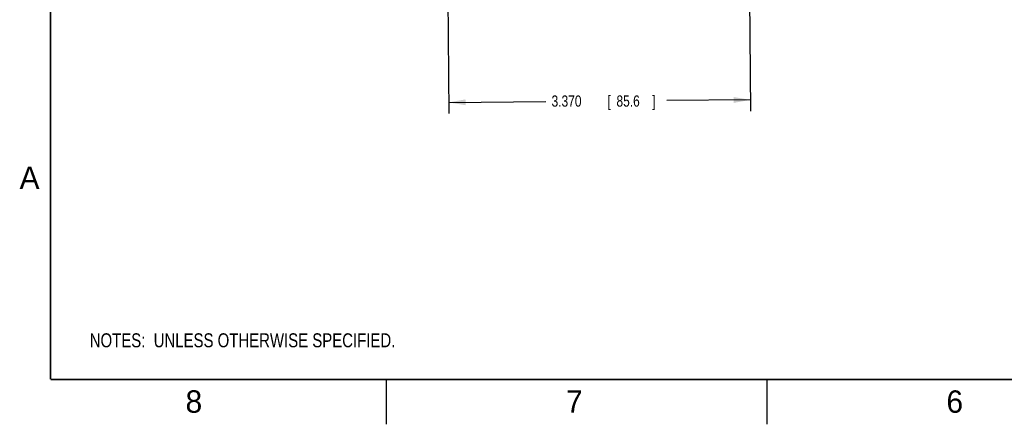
# Model space of a CAD drawing. Header units: inches. Extents: x 0 to 34, y 0 to 22.
# Tile 1 of 69: x 0.2 to 11.1, y 0 to 4.5. Entities that reach past the tile are written whole.
import ezdxf

# ---------------------------------------------------------------- set-up
doc = ezdxf.new("R2010")
doc.units = ezdxf.units.IN
doc.header["$LTSCALE"] = 1.87
doc.header["$MEASUREMENT"] = 0
doc.layers.get('0').update_dxf_attribs({"linetype": 'CONTINUOUS'})
doc.layers.add('DETAIL', color=7, linetype='CONTINUOUS')
doc.layers.add('DIMENSIONS', color=7, linetype='CONTINUOUS')
doc.styles.get("Standard").update_dxf_attribs({"font": 'txt', "width": 0.8})
doc.dimstyles.new('DIMSTYLE_1', dxfattribs={"dimtxt": 0.125, "dimasz": 0.1875, "dimexe": 0.18, "dimexo": 0.0625, "dimgap": 0.09, "dimtad": 0, "dimtih": 1, "dimtoh": 1, "dimdec": 3, "dimzin": 4, "dimdsep": 46, "dimtxsty": 'STANDARD', "dimblk": '_FILLED', "dimblk1": '_FILLED', "dimblk2": '_FILLED', "dimcen": 0.09, "dimadec": 0, "dimazin": 0, "dimtp": 0.01, "dimtm": 0.01, "dimtfac": 1, "dimtdec": 3, "dimtofl": 0, "dimtmove": 0, "dimatfit": 3, "dimldrblk": '_FILLED', "dimfxl": 1, "dimtolj": 1, "dimtzin": 4, "dimarcsym": 0})

# ---------------------------------------------------------------- blocks, each defined once
blk = doc.blocks.new('_FILLED')
at = {"color": 0, "linetype": 'BYBLOCK'}
blk.add_solid([(0, 0), (-1, 0.174), (-1, -0.174)], dxfattribs=at)
blk = doc.blocks.new('*D0')
at = {"layer": 'DIMENSIONS', "color": 2, "linetype": 'CONTINUOUS'}
for p, q in [((4.934, 4.977), (4.947, 3.467)), ((8.303, 5.003), (8.317, 3.496)), ((4.946, 3.592), (6.031, 3.601)), ((8.316, 3.621), (7.381, 3.613))]:
    blk.add_line(p, q, dxfattribs=at)
at = {"layer": 'DIMENSIONS', "color": 2, "linetype": 'CONTINUOUS', "xscale": 0.1875, "yscale": 0.1875, "zscale": 0.1875}
for p, rotation in [((8.316, 3.621), 0.5), ((4.946, 3.592), 180.5)]:
    blk.add_blockref('_FILLED', p, dxfattribs=dict(at, rotation=rotation))
at = {"layer": 'DIMENSIONS', "color": 2, "linetype": 'CONTINUOUS', "width": 0.8}
for s, p in [('3.370', (6.094, 3.545)), ('[', (6.719, 3.545)), ('85.6', (6.819, 3.545)), (']', (7.219, 3.545))]:
    blk.add_text(s, height=0.125, dxfattribs=at).set_placement(p)
blk = doc.blocks.new('NOTES_HEADER_BL0', base_point=(3.1215, 0.9375))
at = {"layer": 'DETAIL', "color": 2, "linetype": 'CONTINUOUS', "width": 0.8}
blk.add_text('NOTES:  UNLESS OTHERWISE SPECIFIED.', height=0.156, dxfattribs=at).set_placement((0.9375, 0.8595))

msp = doc.modelspace()

# ---------------------------------------------------------------- linework, layer by layer
at = {"color": 2, "linetype": 'CONTINUOUS'}
for p, q in [((4.25, 0), (4.25, 0.5)), ((8.5, 0), (8.5, 0.5))]:
    msp.add_line(p, q, dxfattribs=at)
at = {"color": 7, "linetype": 'CONTINUOUS', "const_width": 0.02}
for points in [[(0.5, 21.5), (0.5, 0.5)], [(0.5, 0.5), (33.5, 0.5)]]:
    msp.add_lwpolyline(points, dxfattribs=at)

# ---------------------------------------------------------------- block references
at = {"layer": 'DETAIL', "color": 2, "linetype": 'CONTINUOUS'}
msp.add_blockref('NOTES_HEADER_BL0', (3.1215, 0.9375), dxfattribs=at)

# ---------------------------------------------------------------- texts
at = {"color": 2, "linetype": 'CONTINUOUS'}
for s, p in [('A', (0.1541, 2.6261)), ('8', (2.0074, 0.1291)), ('7', (6.2553, 0.1287)), ('6', (10.5033, 0.1284))]:
    msp.add_text(s, height=0.25, dxfattribs=at).set_placement(p)

# ---------------------------------------------------------------- dimensions: what is measured, and where the dimension line sits
at = {"layer": 'DIMENSIONS', "color": 2, "linetype": 'CONTINUOUS'}
dim = msp.add_linear_dim(base=(8.3155, 3.6213), p1=(4.9335, 4.977), p2=(8.3034, 5.0032), angle=0.5, dimstyle='DIMSTYLE_1', dxfattribs=at)
dim.commit()
dim.dimension.update_dxf_attribs({"geometry": '*D0', "text_midpoint": (6.7063, 3.6073), "dimtype": 160})

doc.saveas('drawing.dxf')
